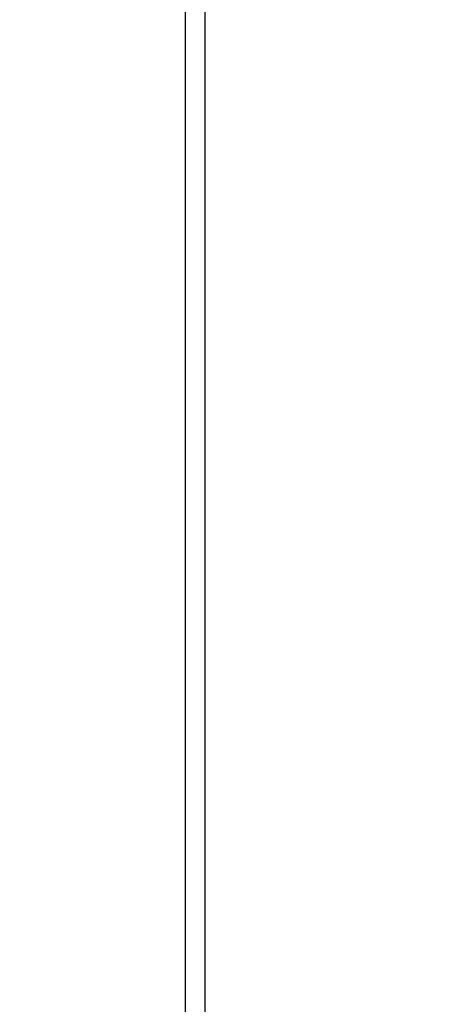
# Model space of a CAD drawing. Header units: inches. Extents: x 0.2 to 10.8, y 0.2 to 8.2.
# Tile 4 of 98: x 2.637 to 2.763, y 1.883 to 2.182. Entities that reach past the tile are written whole.
import ezdxf

# ---------------------------------------------------------------- set-up
doc = ezdxf.new("R2010")
doc.units = ezdxf.units.IN
doc.header["$MEASUREMENT"] = 0
doc.layers.add('DIMENSIONS', color=140, linetype='Continuous')
doc.layers.add('SLD-0', color=179, linetype='Continuous')
doc.styles.add('SLDTEXTSTYLE0', font='TXT', dxfattribs={"width": 0.7})
doc.dimstyles.new('SLDDIMSTYLE1', dxfattribs={"dimtxt": 0.084961, "dimasz": 0.13, "dimexe": 0, "dimexo": 0.0625, "dimgap": 0.02124, "dimtad": 0, "dimtih": 1, "dimtoh": 1, "dimlfac": 12, "dimrnd": 1e-09, "dimzin": 12, "dimdsep": 46, "dimtxsty": 'SLDTEXTSTYLE0', "dimsah": 1, "dimcen": 0.09, "dimadec": 0, "dimazin": 3, "dimtfac": 1, "dimtmove": 0, "dimatfit": 0, "dimfxl": 0, "dimfrac": 2, "dimtolj": 1, "dimtzin": 12, "dimarcsym": 0})

# ---------------------------------------------------------------- blocks, each defined once
blk = doc.blocks.new('_D_22')
at = {"layer": 'DIMENSIONS'}
for p, q in [((2.57328, 2.40008), (2.57328, 2.65008)), ((2.66574, 2.40008), (2.44828, 2.40008)), ((2.71322, 2.24002), (2.44828, 2.24002)), ((2.57328, 2.03052), (2.57328, 2.24002)), ((2.04548, 2.03052), (2.01695, 2.03052)), ((2.01695, 2.03052), (2.01695, 1.89549)), ((2.29794, 2.03052), (2.32647, 2.03052)), ((2.32647, 2.03052), (2.32647, 1.89549)), ((2.45111, 2.03052), (2.57328, 2.03052)), ((2.01695, 1.89549), (2.04548, 1.89549)), ((2.32647, 1.89549), (2.29794, 1.89549))]:
    blk.add_line(p, q, dxfattribs=at)
for points in [[(2.57328, 2.40008), (2.59328, 2.53008), (2.55328, 2.53008)], [(2.57328, 2.24002), (2.55328, 2.11002), (2.59328, 2.11002)]]:
    blk.add_solid(points, dxfattribs=at)
at = {"layer": 'DIMENSIONS', "char_height": 0.083333, "attachment_point": 1, "style": 'SLDTEXTSTYLE0'}
for s, insert in [('1.92', (2.04548, 2.15697)), ('48.8', (2.04548, 2.00291))]:
    blk.add_mtext(s, dxfattribs=dict(at, insert=insert))

msp = doc.modelspace()

# ---------------------------------------------------------------- linework, layer by layer
at = {"layer": 'SLD-0', "linetype": 'Continuous', "lineweight": 25}
for p, q in [((2.6876684, 1.4090791), (2.6876684, 2.3720031)), ((2.6936684, 1.4060791), (2.6936684, 2.3720064))]:
    msp.add_line(p, q, dxfattribs=at)

# ---------------------------------------------------------------- dimensions: what is measured, and where the dimension line sits
at = {"layer": 'DIMENSIONS'}
dim = msp.add_linear_dim(base=(2.5732829, 2.4000791), p1=(2.7632222, 2.240024), p2=(2.7157444, 2.4000791), angle=90, dimstyle='SLDDIMSTYLE1', dxfattribs=at)
dim.commit()
dim.dimension.update_dxf_attribs({"geometry": '_D_22', "text_midpoint": (2.5732829, 2.0305232), "dimtype": 160})

doc.saveas('drawing.dxf')
